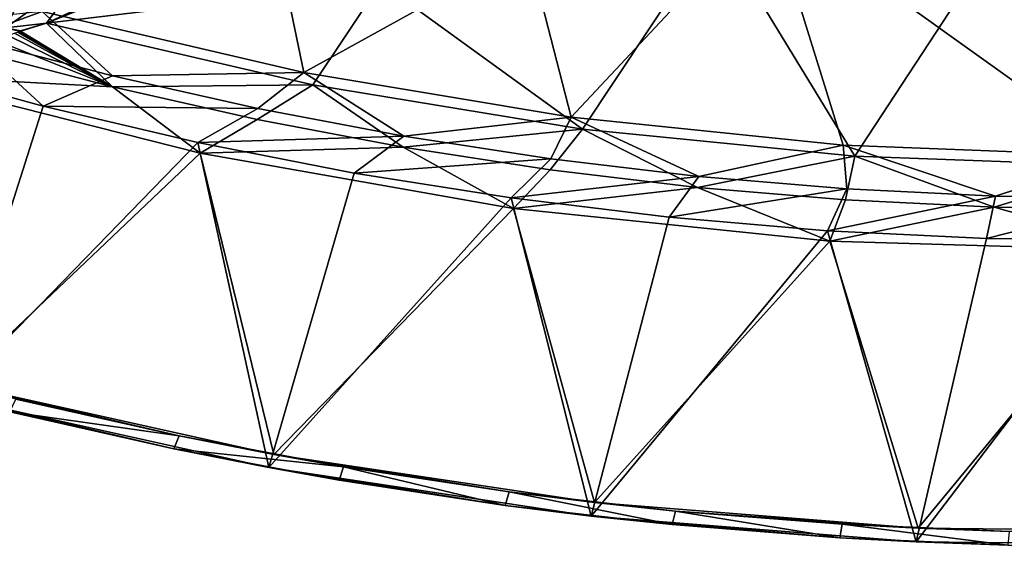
# Model space of a CAD drawing. Header units: metres. Extents: x 0 to 1651, y -1070 to 0.
# Tile 11 of 32: x 392 to 606, y -1070 to -956. Entities that reach past the tile are written whole.
import ezdxf

# ---------------------------------------------------------------- set-up
doc = ezdxf.new("R2010")
doc.units = ezdxf.units.M

msp = doc.modelspace()

# ---------------------------------------------------------------- linework, layer by layer
at = {"layer": 'None'}
for points in [[(606.657959, -920.294556, -60), (554.688477, -931.153809, -60), (630.46344, -985.314392, -60)], [(543.202576, -935.981506, -63), (615.638672, -920.923889, -63), (573.328857, -985.418701, -63)], [(615.638672, -920.923889, -63), (632.582886, -987.549683, -63), (573.328857, -985.418701, -63)], [(554.688477, -931.153809, -60), (502.408691, -940.404724, -60), (511.839081, -976.966003, -60)], [(554.688477, -931.153809, -60), (511.839081, -976.966003, -60), (570.833679, -983.025208, -60)], [(630.46344, -985.314392, -60), (554.688477, -931.153809, -60), (570.833679, -983.025208, -60)], [(470.591461, -947.85907, -63), (543.202576, -935.981506, -63), (514.329956, -979.527832, -63)], [(543.202576, -935.981506, -63), (573.328857, -985.418701, -63), (514.329956, -979.527832, -63)], [(502.408691, -940.404724, -60), (449.868408, -948.038452, -60), (453.825928, -967.254211, -60)], [(502.408691, -940.404724, -60), (453.825928, -967.254211, -60), (511.839081, -976.966003, -60)], [(389.165192, -957.5979, -52.69857), (379.579437, -954.721985, -52.743587), (397.23877, -941.997742, -103.243042)], [(397.23877, -941.997742, -103.243042), (406.235321, -945.362, -103.199318), (389.165192, -957.5979, -52.69857)], [(406.235321, -945.362, -103.199318), (398.048615, -956.576477, -63), (389.165192, -957.5979, -52.69857)], [(406.235321, -945.362, -103.199318), (415.292969, -948.534119, -103.155907), (398.048615, -956.576477, -63)], [(449.868408, -948.038452, -60), (397.117645, -954.047668, -60), (453.825928, -967.254211, -60)], [(470.591461, -947.85907, -63), (398.048615, -956.576477, -63), (417.38382, -948.733521, -104.190636)], [(398.048615, -956.576477, -63), (470.591461, -947.85907, -63), (455.824463, -969.900818, -63)], [(470.591461, -947.85907, -63), (514.329956, -979.527832, -63), (455.824463, -969.900818, -63)], [(415.292969, -948.534119, -103.155907), (417.38382, -948.733521, -104.190636), (398.048615, -956.576477, -63)], [(412.395813, -967.988159, -29.680204), (397.117645, -954.047668, -60), (381.185822, -959.818604, -29.670803)], [(397.117645, -954.047668, -60), (387.260895, -955.060547, -48.768745), (381.185822, -959.818604, -29.670803)], [(453.825928, -967.254211, -60), (397.117645, -954.047668, -60), (412.395813, -967.988159, -29.680204)], [(398.048615, -956.576477, -63), (392.438934, -958.247742, -53.267597), (389.165192, -957.5979, -52.69857)], [(392.438934, -958.247742, -53.267597), (398.048615, -956.576477, -63), (392.435608, -958.273987, -53.185162)], [(398.048615, -956.576477, -63), (412.331238, -970.394836, -32.128231), (392.435608, -958.273987, -53.185162)], [(398.048615, -956.576477, -63), (455.824463, -969.900818, -63), (412.331238, -970.394836, -32.128231)], [(392.438934, -958.247742, -53.267597), (392.31897, -958.325134, -52.933868), (389.165192, -957.5979, -52.69857)], [(392.31897, -958.325134, -52.933868), (392.152466, -958.389038, -52.603127), (389.165192, -957.5979, -52.69857)], [(389.771027, -959.267273, -47.995274), (391.136414, -958.766296, -50.626148), (412.331238, -970.394836, -32.128231)], [(412.331238, -970.394836, -32.128231), (391.136414, -958.766296, -50.626148), (391.815094, -958.515198, -51.943523)], [(391.815094, -958.515198, -51.943523), (392.152466, -958.389038, -52.603127), (412.331238, -970.394836, -32.128231)], [(392.152466, -958.389038, -52.603127), (392.31897, -958.325134, -52.933868), (412.331238, -970.394836, -32.128231)], [(392.399261, -958.292053, -53.100452), (392.31897, -958.325134, -52.933868), (392.438934, -958.247742, -53.267597)], [(412.331238, -970.394836, -32.128231), (392.31897, -958.325134, -52.933868), (392.399261, -958.292053, -53.100452)], [(392.435608, -958.273987, -53.185162), (392.399261, -958.292053, -53.100452), (392.438934, -958.247742, -53.267597)], [(392.435608, -958.273987, -53.185162), (412.331238, -970.394836, -32.128231), (392.399261, -958.292053, -53.100452)], [(364.009674, -965.438721), (397.293518, -974.521057), (381.185822, -959.818604, -29.670803)], [(397.293518, -974.521057), (412.395813, -967.988159, -29.680204), (381.185822, -959.818604, -29.670803)], [(412.331238, -970.394836, -32.128231), (381.391144, -962.251953, -32.30518), (387.013184, -960.265991, -42.747089)], [(387.013184, -960.265991, -42.747089), (389.771027, -959.267273, -47.995274), (412.331238, -970.394836, -32.128231)], [(364.525482, -967.804016, -3), (381.391144, -962.251953, -32.30518), (412.331238, -970.394836, -32.128231)], [(377.230896, -1037.534058), (397.293518, -974.521057), (364.009674, -965.438721)], [(443.869263, -975.077148, -29.689842), (453.825928, -967.254211, -60), (412.395813, -967.988159, -29.680204)], [(453.825928, -967.254211, -60), (443.869263, -975.077148, -29.689842), (475.568848, -981.077087, -29.69948)], [(511.839081, -976.966003, -60), (453.825928, -967.254211, -60), (475.568848, -981.077087, -29.69948)], [(431.387909, -984.699097, -3), (378.629059, -1034.796753, -3), (364.525482, -967.804016, -3)], [(431.387909, -984.699097, -3), (364.525482, -967.804016, -3), (412.331238, -970.394836, -32.128231)], [(412.395813, -967.988159, -29.680204), (397.293518, -974.521057), (443.869263, -975.077148, -29.689842)], [(455.824463, -969.900818, -63), (443.760162, -977.465332, -32.129391), (412.331238, -970.394836, -32.128231)], [(412.331238, -970.394836, -32.128231), (443.760162, -977.465332, -32.129391), (431.387909, -984.699097, -3)], [(443.760162, -977.465332, -32.129391), (455.824463, -969.900818, -63), (475.420929, -983.455322, -32.130585)], [(455.824463, -969.900818, -63), (514.329956, -979.527832, -63), (475.420929, -983.455322, -32.130585)], [(397.293518, -974.521057), (377.230896, -1037.534058), (430.885193, -982.388855)], [(443.869263, -975.077148, -29.689842), (397.293518, -974.521057), (430.885193, -982.388855)], [(475.568848, -981.077087, -29.69948), (443.869263, -975.077148, -29.689842), (430.885193, -982.388855)], [(443.760162, -977.465332, -32.129391), (475.420929, -983.455322, -32.130585), (431.387909, -984.699097, -3)], [(511.839081, -976.966003, -60), (475.568848, -981.077087, -29.69948), (507.456787, -985.980713, -29.709118)], [(539.495056, -989.782227, -29.718754), (511.839081, -976.966003, -60), (507.456787, -985.980713, -29.709118)], [(570.833679, -983.025208, -60), (511.839081, -976.966003, -60), (539.495056, -989.782227, -29.718754)], [(475.420929, -983.455322, -32.130585), (514.329956, -979.527832, -63), (507.269623, -988.355103, -32.131832)], [(507.269623, -988.355103, -32.131832), (514.329956, -979.527832, -63), (539.263672, -992.156433, -32.133137)], [(539.263672, -992.156433, -32.133137), (514.329956, -979.527832, -63), (573.328857, -985.418701, -63)], [(475.568848, -981.077087, -29.69948), (430.885193, -982.388855), (464.740387, -989.031738)], [(507.456787, -985.980713, -29.709118), (475.568848, -981.077087, -29.69948), (464.740387, -989.031738)], [(377.230896, -1037.534058), (446.259216, -1052.855103), (430.885193, -982.388855)], [(430.885193, -982.388855), (446.259216, -1052.855103), (464.740387, -989.031738)], [(431.387909, -984.699097, -3), (475.420929, -983.455322, -32.130585), (499.298248, -996.707825, -3)], [(475.420929, -983.455322, -32.130585), (507.269623, -988.355103, -32.131832), (499.298248, -996.707825, -3)], [(571.645508, -992.47699, -29.728392), (570.833679, -983.025208, -60), (539.495056, -989.782227, -29.718754)], [(630.46344, -985.314392, -60), (570.833679, -983.025208, -60), (603.869812, -994.06189, -29.738029)], [(570.833679, -983.025208, -60), (571.645508, -992.47699, -29.728392), (603.869812, -994.06189, -29.738029)], [(447.335968, -1050.003662, -3), (378.629059, -1034.796753, -3), (431.387909, -984.699097, -3)], [(499.298248, -996.707825, -3), (447.335968, -1050.003662, -3), (431.387909, -984.699097, -3)], [(464.740387, -989.031738), (498.814484, -994.440979), (507.456787, -985.980713, -29.709118)], [(498.814484, -994.440979), (539.495056, -989.782227, -29.718754), (507.456787, -985.980713, -29.709118)], [(573.328857, -985.418701, -63), (571.365784, -994.85614, -32.134457), (539.263672, -992.156433, -32.133137)], [(603.539795, -996.452515, -32.135738), (571.365784, -994.85614, -32.134457), (573.328857, -985.418701, -63)], [(632.582886, -987.549683, -63), (603.539795, -996.452515, -32.135738), (573.328857, -985.418701, -63)], [(630.46344, -985.314392, -60), (603.869812, -994.06189, -29.738029), (636.129517, -994.535034, -29.747667)], [(499.298248, -996.707825, -3), (507.269623, -988.355103, -32.131832), (539.263672, -992.156433, -32.133137)], [(635.749756, -996.943726, -32.136932), (603.539795, -996.452515, -32.135738), (632.582886, -987.549683, -63)], [(446.259216, -1052.855103), (498.814484, -994.440979), (464.740387, -989.031738)], [(498.814484, -994.440979), (533.0625, -998.609314), (539.495056, -989.782227, -29.718754)], [(533.0625, -998.609314), (571.645508, -992.47699, -29.728392), (539.495056, -989.782227, -29.718754)], [(539.263672, -992.156433, -32.133137), (567.899963, -1003.767029, -3), (499.298248, -996.707825, -3)], [(571.645508, -992.47699, -29.728392), (533.0625, -998.609314), (567.439331, -1001.531433)], [(571.365784, -994.85614, -32.134457), (567.899963, -1003.767029, -3), (539.263672, -992.156433, -32.133137)], [(603.869812, -994.06189, -29.738029), (571.645508, -992.47699, -29.728392), (567.439331, -1001.531433)], [(446.259216, -1052.855103), (516.18396, -1063.351929), (498.814484, -994.440979)], [(516.18396, -1063.351929), (533.0625, -998.609314), (498.814484, -994.440979)], [(603.869812, -994.06189, -29.738029), (567.439331, -1001.531433), (601.899536, -1003.203308)], [(603.539795, -996.452515, -32.135738), (567.899963, -1003.767029, -3), (571.365784, -994.85614, -32.134457)], [(636.129517, -994.535034, -29.747667), (603.869812, -994.06189, -29.738029), (601.899536, -1003.203308)], [(601.899536, -1003.203308), (636.397766, -1003.622803), (636.129517, -994.535034, -29.747667)], [(516.930786, -1060.417847, -3), (447.335968, -1050.003662, -3), (499.298248, -996.707825, -3)], [(567.899963, -1003.767029, -3), (516.930786, -1060.417847, -3), (499.298248, -996.707825, -3)], [(636.832703, -1005.8396, -3), (567.899963, -1003.767029, -3), (603.539795, -996.452515, -32.135738)], [(635.749756, -996.943726, -32.136932), (636.832703, -1005.8396, -3), (603.539795, -996.452515, -32.135738)], [(533.0625, -998.609314), (516.18396, -1063.351929), (567.439331, -1001.531433)], [(516.18396, -1063.351929), (586.668274, -1068.973755), (567.439331, -1001.531433)], [(567.439331, -1001.531433), (586.668274, -1068.973755), (601.899536, -1003.203308)], [(586.668274, -1068.973755), (636.397766, -1003.622803), (601.899536, -1003.203308)], [(586.668274, -1068.973755), (657.372864, -1069.693604), (636.397766, -1003.622803)], [(587.079529, -1065.989136, -3), (516.930786, -1060.417847, -3), (567.899963, -1003.767029, -3)], [(636.832703, -1005.8396, -3), (587.079529, -1065.989136, -3), (567.899963, -1003.767029, -3)], [(657.44574, -1066.690918, -3), (587.079529, -1065.989136, -3), (636.832703, -1005.8396, -3)], [(447.335968, -1050.003662, -3), (426.830963, -1045.98645, -45), (378.629059, -1034.796753, -3)], [(426.830963, -1045.98645, -45), (391.428711, -1038.01001, -45), (378.629059, -1034.796753, -3)], [(446.259216, -1052.855103), (377.230896, -1037.534058), (425.657776, -1048.807251, -45)], [(425.657776, -1048.807251, -45), (377.230896, -1037.534058), (390.090057, -1040.771118, -45)], [(391.428711, -1038.01001, -45), (426.830963, -1045.98645, -45), (390.090057, -1040.771118, -45)], [(426.830963, -1045.98645, -45), (425.657776, -1048.807251, -45), (390.090057, -1040.771118, -45)], [(426.830963, -1045.98645, -45), (462.495483, -1052.693481, -45), (425.657776, -1048.807251, -45)], [(447.335968, -1050.003662, -3), (462.495483, -1052.693481, -45), (426.830963, -1045.98645, -45)], [(461.490295, -1055.565674, -45), (446.259216, -1052.855103), (425.657776, -1048.807251, -45)], [(462.495483, -1052.693481, -45), (461.490295, -1055.565674, -45), (425.657776, -1048.807251, -45)], [(516.930786, -1060.417847, -3), (498.376801, -1058.122314, -45), (447.335968, -1050.003662, -3)], [(498.376801, -1058.122314, -45), (462.495483, -1052.693481, -45), (447.335968, -1050.003662, -3)], [(461.490295, -1055.565674, -45), (462.495483, -1052.693481, -45), (497.541687, -1061.037476, -45)], [(462.495483, -1052.693481, -45), (498.376801, -1058.122314, -45), (497.541687, -1061.037476, -45)], [(516.18396, -1063.351929), (446.259216, -1052.855103), (497.541687, -1061.037476, -45)], [(446.259216, -1052.855103), (461.490295, -1055.565674, -45), (497.541687, -1061.037476, -45)], [(497.541687, -1061.037476, -45), (498.376801, -1058.122314, -45), (533.765808, -1065.21582, -45)], [(534.429138, -1062.266113, -45), (498.376801, -1058.122314, -45), (516.930786, -1060.417847, -3)], [(498.376801, -1058.122314, -45), (534.429138, -1062.266113, -45), (533.765808, -1065.21582, -45)], [(516.18396, -1063.351929), (497.541687, -1061.037476, -45), (533.765808, -1065.21582, -45)], [(587.079529, -1065.989136, -3), (534.429138, -1062.266113, -45), (516.930786, -1060.417847, -3)], [(586.668274, -1068.973755), (516.18396, -1063.351929), (570.116211, -1068.095337, -45)], [(570.116211, -1068.095337, -45), (516.18396, -1063.351929), (533.765808, -1065.21582, -45)], [(533.765808, -1065.21582, -45), (534.429138, -1062.266113, -45), (570.116211, -1068.095337, -45)], [(587.079529, -1065.989136, -3), (570.606445, -1065.119629, -45), (534.429138, -1062.266113, -45)], [(534.429138, -1062.266113, -45), (570.606445, -1065.119629, -45), (570.116211, -1068.095337, -45)], [(570.116211, -1068.095337, -45), (570.606445, -1065.119629, -45), (606.546387, -1069.672241, -45)], [(606.86261, -1066.679321, -45), (570.606445, -1065.119629, -45), (587.079529, -1065.989136, -3)], [(570.606445, -1065.119629, -45), (606.86261, -1066.679321, -45), (606.546387, -1069.672241, -45)], [(657.44574, -1066.690918, -3), (606.86261, -1066.679321, -45), (587.079529, -1065.989136, -3)], [(606.546387, -1069.672241, -45), (586.668274, -1068.973755), (570.116211, -1068.095337, -45)], [(657.372864, -1069.693604), (586.668274, -1068.973755), (606.546387, -1069.672241, -45)]]:
    msp.add_3dface(points, dxfattribs=at)

doc.saveas('drawing.dxf')
